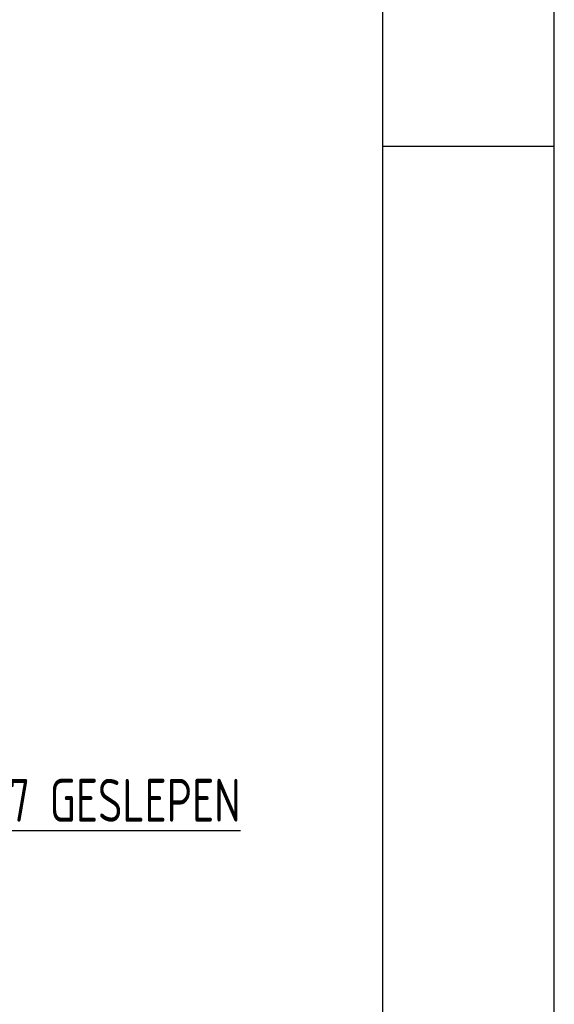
# Model space of a CAD drawing. Extents: x 0 to 2972, y 0 to 2102.
# Tile 37 of 45: x 2817 to 2972, y 1235 to 1522. Entities that reach past the tile are written whole.
import ezdxf

# ---------------------------------------------------------------- set-up
doc = ezdxf.new("R2010")
doc.units = 0
doc.header["$LTSCALE"] = 25
doc.layers.add('KADER', color=7, linetype='CONTINUOUS')
doc.layers.add('TXT050', color=2, linetype='CONTINUOUS')
doc.styles.get("Standard").update_dxf_attribs({"font": 'iso.shx', "width": 0.8})

# ---------------------------------------------------------------- blocks, each defined once
blk = doc.blocks.new('A0')
at = {"layer": 'KADER', "color": 0}
for p, q in [((1189, 0), (1189, 841)), ((1169, 20), (1169, 821)), ((1169, 594), (1189, 594))]:
    blk.add_line(p, q, dxfattribs=at)
at = {"layer": 'KADER', "color": 0, "width": 0.8}
for p, height in [((1002.47, 82.1), 5), ((1058.36, 82.1), 3.5), ((1002.47, 74.1), 3.5), ((1135.37, 71.2), 5), ((1002.47, 66.1), 3.5), ((1135.27, 53.41), 5), ((1031.47, 46.28), 2.5), ((1066.74, 46.28), 2.5), ((1103.13, 44.29), 3.5), ((1031.47, 41.28), 2.5), ((1066.74, 41.28), 2.5), ((1031.47, 36.28), 2.5), ((1066.74, 36.28), 2.5), ((1102.19, 33.14), 3.5), ((1133.4, 33.14), 3.5), ((1096.6, 22.33), 5), ((1110.15, 22.14), 5)]:
    blk.add_attdef('X', p, '', height=height, dxfattribs=at)

msp = doc.modelspace()

# ---------------------------------------------------------------- block references
at = {"layer": 'KADER', "color": 0, "xscale": 2.5, "yscale": 2.5, "zscale": 2.5}
msp.add_blockref('A0', (0, 0), dxfattribs=at)

# ---------------------------------------------------------------- texts
at = {"layer": 'TXT050', "color": 0, "width": 0.8}
msp.add_text('%%U4x UITVOEREN MAT.: C45h7 GESLEPEN', height=12.5, dxfattribs=at).set_placement((2666.032, 1288.168))

doc.saveas('drawing.dxf')
